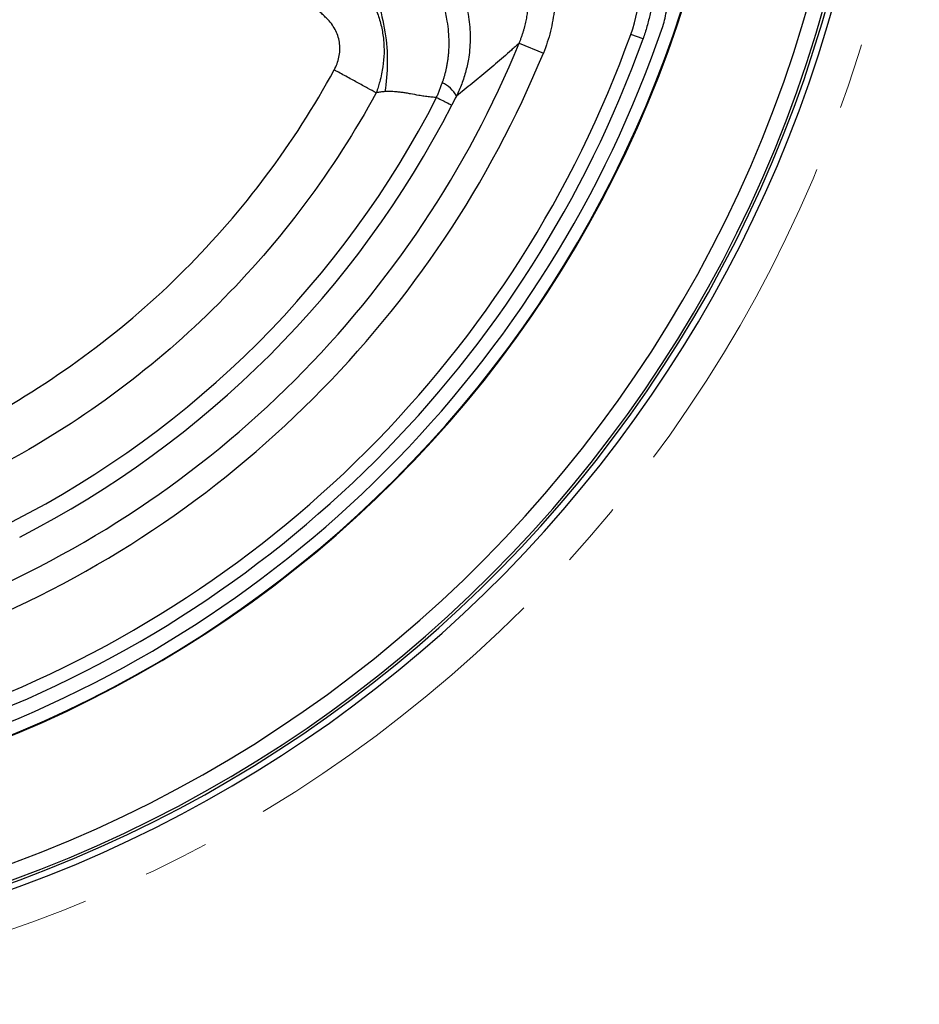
# Model space of a CAD drawing. Header units: millimetres. Extents: x 0 to 594, y 0 to 420.
# Tile 32 of 44: x 417 to 451, y 216 to 253. Entities that reach past the tile are written whole.
import ezdxf

# ---------------------------------------------------------------- set-up
doc = ezdxf.new("R2010")
doc.units = ezdxf.units.MM
doc.linetypes.add('CENTERX2', pattern=[20.32, 12.7, -2.54, 2.54, -2.54])
doc.layers.add('SLD-0', color=7, linetype='Continuous')

msp = doc.modelspace()

# ---------------------------------------------------------------- linework, layer by layer
at = {"color": 7, "linetype": 'Continuous', "lineweight": 25}
for p, q in [((440.458, 252.724), (439.987, 252.893)), ((435.716, 252.557), (436.641, 252.178))]:
    msp.add_line(p, q, dxfattribs=at)
for centre, radius, start, end in [((399.255, 267.522), 44.835, 270.8777, 356.493), ((399.255, 267.522), 44.811, 275.0746, 354.9254), ((399.255, 267.522), 49.4, 268.3836, 354.3759), ((399.255, 267.522), 50, 268.0867, 354.1343), ((399.255, 267.522), 50.1, 271.9896, 354.0946), ((399.255, 267.522), 50.333, 271.9896, 354.0027), ((438.056, 254.277), 3.333, 341.1518, 352.5953), ((399.255, 267.522), 44.333, 288.8479, 341.1518), ((399.255, 267.522), 43.28, 289.7563, 340.2437), ((399.255, 267.522), 43.78, 289.7563, 340.2437), ((399.255, 267.522), 39.413, 292.315, 337.685), ((399.255, 267.522), 40.412, 292.315, 337.685), ((432.271, 249.969), 1.185, 28.4216, 64.8719), ((399.255, 267.522), 37.407, 297.1036, 332.8964), ((399.255, 267.522), 38.059, 297.1036, 332.8964)]:
    msp.add_arc(centre, radius, start, end, dxfattribs=at)
for points, knots in [([(438.821, 260.041), (439.057, 259.805), (439.272, 259.556), (439.666, 259.032), (439.844, 258.756), (440.083, 258.323), (440.158, 258.174), (440.297, 257.873), (440.36, 257.721), (440.535, 257.259), (440.629, 256.945), (440.737, 256.465), (440.767, 256.303), (440.816, 255.976), (440.835, 255.81), (440.875, 255.315), (440.88, 254.658), (440.794, 254.007), (440.694, 253.52), (440.654, 253.358), (440.564, 253.038), (440.514, 252.88), (440.458, 252.724)], [0, 0, 0, 0, 0.125, 0.125, 0.25, 0.25, 0.3125, 0.3125, 0.375, 0.375, 0.5, 0.5, 0.5625, 0.5625, 0.625, 0.625, 0.75, 0.875, 0.875, 0.9375, 0.9375, 1, 1, 1, 1]), ([(439.987, 252.893), (440.196, 253.474), (440.319, 254.071), (440.367, 254.835), (440.371, 254.989), (440.369, 255.297), (440.349, 255.757), (440.281, 256.208), (440.182, 256.655), (440.143, 256.803), (440.056, 257.097), (440.006, 257.243), (439.843, 257.675), (439.716, 257.952), (439.423, 258.486), (439.258, 258.742), (438.981, 259.112), (438.884, 259.232), (438.682, 259.465), (438.577, 259.578), (438.468, 259.687)], [0, 0, 0, 0, 0.25, 0.25, 0.3125, 0.3125, 0.375, 0.5, 0.5, 0.5625, 0.5625, 0.625, 0.625, 0.75, 0.75, 0.875, 0.875, 0.9375, 0.9375, 1, 1, 1, 1]), ([(435.337, 258.696), (435.547, 258.487), (435.739, 258.263), (436.091, 257.788), (436.249, 257.539), (436.524, 257.023), (436.642, 256.756), (436.79, 256.342), (436.835, 256.2), (436.914, 255.916), (436.947, 255.773), (437.033, 255.342), (437.069, 255.052), (437.091, 254.614), (437.093, 254.467), (437.086, 254.173), (437.077, 254.024), (437.034, 253.585), (436.984, 253.297), (436.844, 252.731), (436.753, 252.452), (436.641, 252.178)], [0, 0, 0, 0, 0.125, 0.125, 0.25, 0.25, 0.375, 0.375, 0.4375, 0.4375, 0.5, 0.5, 0.625, 0.625, 0.6875, 0.6875, 0.75, 0.75, 0.875, 0.875, 1, 1, 1, 1]), ([(435.716, 252.557), (435.732, 252.597), (435.763, 252.674), (435.806, 252.791), (435.845, 252.907), (435.881, 253.022), (435.914, 253.136), (435.943, 253.248), (435.969, 253.358), (435.993, 253.466), (436.013, 253.572), (436.031, 253.676), (436.046, 253.778), (436.058, 253.877), (436.079, 254.069), (436.096, 254.352), (436.09, 254.724), (436.058, 255.085), (436.006, 255.409), (435.94, 255.699), (435.865, 255.961), (435.777, 256.218), (435.675, 256.469), (435.559, 256.714), (435.432, 256.951), (435.292, 257.179), (435.142, 257.398), (434.981, 257.607), (434.812, 257.805), (434.692, 257.929), (434.632, 257.991)], [0, 0, 0, 0, 0.021591, 0.042833, 0.063711, 0.084208, 0.104312, 0.12401, 0.143288, 0.162135, 0.18054, 0.198492, 0.215983, 0.233003, 0.249544, 0.314537, 0.377953, 0.439581, 0.499241, 0.545463, 0.591742, 0.638011, 0.684204, 0.730253, 0.776092, 0.821658, 0.866889, 0.911726, 0.956114, 1, 1, 1, 1]), ([(432.369, 256.291), (432.398, 256.262), (432.457, 256.204), (432.542, 256.113), (432.625, 256.019), (432.707, 255.922), (432.788, 255.822), (432.866, 255.719), (432.942, 255.613), (433.016, 255.505), (433.088, 255.393), (433.157, 255.278), (433.224, 255.161), (433.385, 254.859), (433.605, 254.337), (433.795, 253.574), (433.86, 252.788), (433.815, 252.179), (433.738, 251.753), (433.677, 251.494), (433.604, 251.242), (433.518, 250.997), (433.422, 250.761), (433.349, 250.608), (433.313, 250.533)], [0, 0, 0, 0, 0.019802, 0.039803, 0.06, 0.080391, 0.100971, 0.121738, 0.142686, 0.163813, 0.185111, 0.206577, 0.228205, 0.249989, 0.371626, 0.499721, 0.626965, 0.749349, 0.792462, 0.835099, 0.877213, 0.918759, 0.9597, 1, 1, 1, 1]), ([(432.774, 251.042), (432.787, 251.079), (432.813, 251.154), (432.849, 251.267), (432.881, 251.382), (432.911, 251.499), (432.939, 251.626), (432.965, 251.763), (432.988, 251.913), (433.007, 252.062), (433.027, 252.291), (433.037, 252.602), (433.018, 253), (432.961, 253.467), (432.845, 253.988), (432.682, 254.459), (432.519, 254.82), (432.393, 255.054), (432.27, 255.253), (432.159, 255.418), (432.079, 255.523), (432.039, 255.575)], [0, 0, 0, 0, 0.0247532, 0.0496533, 0.0746905, 0.0998558, 0.1251407, 0.1562044, 0.1876617, 0.2201917, 0.2504205, 0.3323121, 0.4156339, 0.5003382, 0.6270117, 0.7502569, 0.8121898, 0.8751011, 0.9172211, 0.9588653, 1, 1, 1, 1]), ([(429.872, 255.169), (430.037, 254.852), (430.183, 254.504), (430.423, 253.767), (430.516, 253.379), (430.639, 252.593), (430.669, 252.195), (430.665, 251.424), (430.632, 251.05), (430.571, 250.701)], [0, 0, 0, 0, 0.25, 0.25, 0.5, 0.5, 0.75, 0.75, 1, 1, 1, 1]), ([(429.839, 254.632), (429.859, 254.598), (429.898, 254.532), (429.953, 254.435), (430.003, 254.344), (430.048, 254.258), (430.116, 254.121), (430.2, 253.937), (430.296, 253.694), (430.376, 253.45), (430.464, 253.115), (430.534, 252.688), (430.552, 252.169), (430.513, 251.733), (430.449, 251.369), (430.387, 251.109), (430.316, 250.868), (430.268, 250.729), (430.243, 250.657)], [0, 0, 0, 0, 0.02856, 0.055453, 0.080621, 0.104009, 0.125568, 0.190724, 0.250736, 0.313843, 0.37561, 0.500727, 0.625046, 0.750185, 0.816833, 0.89279, 0.944271, 1, 1, 1, 1]), ([(428.401, 253.457), (428.354, 253.502), (428.261, 253.589), (428.127, 253.721), (428.002, 253.848), (427.923, 253.933), (427.884, 253.974)], [0, 0, 0, 0, 0.268077, 0.52403, 0.767964, 1, 1, 1, 1]), ([(428.633, 251.533), (428.717, 251.687), (428.779, 251.847), (428.834, 252.102), (428.845, 252.189), (428.854, 252.361), (428.851, 252.447), (428.83, 252.618), (428.813, 252.704), (428.764, 252.87), (428.732, 252.95), (428.657, 253.106), (428.613, 253.182), (428.514, 253.325), (428.46, 253.392), (428.401, 253.457)], [0, 0, 0, 0, 0.25, 0.25, 0.375, 0.375, 0.5, 0.5, 0.625, 0.625, 0.75, 0.75, 0.875, 0.875, 1, 1, 1, 1]), ([(435.716, 252.557), (435.616, 252.468), (435.417, 252.29), (435.117, 252.026), (434.817, 251.767), (434.516, 251.512), (434.216, 251.261), (433.915, 251.015), (433.615, 250.772), (433.413, 250.612), (433.313, 250.533)], [0, 0, 0, 0, 0.128685, 0.256317, 0.382896, 0.508423, 0.632896, 0.756317, 0.878685, 1, 1, 1, 1]), ([(415.244, 238.144), (416.649, 238.908), (417.999, 239.774), (420.562, 241.69), (422.987, 243.79), (425.087, 246.215), (427.003, 248.778), (427.869, 250.128), (428.633, 251.533)], [0, 0, 0, 0, 0.25, 0.25, 0.5, 0.75, 0.75, 1, 1, 1, 1]), ([(430.243, 250.657), (430.145, 250.711), (430.034, 250.771), (429.79, 250.904), (429.657, 250.976), (429.379, 251.128), (429.232, 251.207), (428.934, 251.369), (428.783, 251.452), (428.633, 251.533)], [0, 0, 0, 0, 0.25, 0.25, 0.5, 0.5, 0.75, 0.75, 1, 1, 1, 1]), ([(432.554, 250.479), (432.573, 250.525), (432.611, 250.616), (432.666, 250.755), (432.721, 250.897), (432.756, 250.993), (432.774, 251.042)], [0, 0, 0, 0, 0.243829, 0.491752, 0.743803, 1, 1, 1, 1]), ([(430.243, 250.657), (429.436, 249.175), (428.523, 247.751), (426.502, 245.048), (425.395, 243.769), (423.008, 241.382), (421.729, 240.275), (419.026, 238.254), (417.602, 237.341), (416.12, 236.534)], [0, 0, 0, 0, 0.25, 0.25, 0.5, 0.5, 0.75, 0.75, 1, 1, 1, 1]), ([(430.572, 250.701), (430.517, 250.698), (430.437, 250.69), (430.344, 250.676), (430.297, 250.668), (430.277, 250.664), (430.267, 250.662), (430.265, 250.661), (430.254, 250.659), (430.248, 250.658), (430.243, 250.657)], [0, 0, 0, 0, 0.5, 0.75, 0.875, 0.9375, 0.9375, 0.96875, 0.96875, 1, 1, 1, 1]), ([(432.554, 250.479), (432.526, 250.48), (432.466, 250.482), (432.375, 250.489), (432.279, 250.498), (432.177, 250.51), (432.04, 250.529), (431.833, 250.564), (431.608, 250.606), (431.396, 250.645), (431.238, 250.669), (431.088, 250.687), (430.947, 250.7), (430.815, 250.706), (430.691, 250.708), (430.61, 250.703), (430.572, 250.701)], [0, 0, 0, 0, 0.042244, 0.08757, 0.135992, 0.187524, 0.242176, 0.345241, 0.505945, 0.591831, 0.672544, 0.748118, 0.818592, 0.884019, 0.944462, 1, 1, 1, 1]), ([(432.554, 250.479), (432.727, 250.391), (432.871, 250.317), (433.07, 250.215), (433.125, 250.187), (433.134, 250.182)], [0, 0, 0, 0, 0.5, 0.5, 1, 1, 1, 1])]:
    msp.add_open_spline(points, degree=3, knots=knots, dxfattribs=at)
msp.add_open_spline([(433.313, 250.533), (433.254, 250.416), (433.194, 250.3), (433.134, 250.182)], degree=3, dxfattribs=at)
at = {"layer": 'SLD-0', "color": 7, "linetype": 'CENTERX2', "lineweight": 18}
msp.add_circle((399.255, 267.522), 51.779, dxfattribs=at)

doc.saveas('drawing.dxf')
